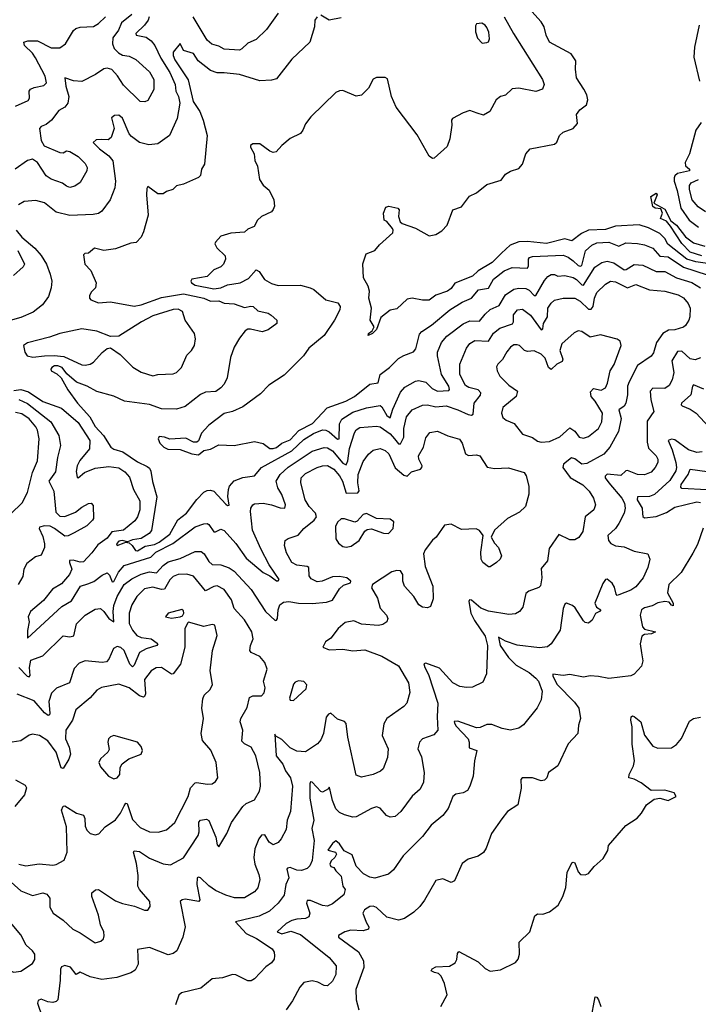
# Model space of a CAD drawing. Extents: x 1603745 to 1745082, y 385868 to 533966.
# Tile 130 of 256: x 1617589 to 1621593, y 441188 to 446997. Entities that reach past the tile are written whole.
import ezdxf

# ---------------------------------------------------------------- set-up
doc = ezdxf.new("R2010")
doc.units = 0

msp = doc.modelspace()

# ---------------------------------------------------------------- linework, layer by layer
at = {"layer": '0CON20XD'}
for points in [[(1618251.5, 447028.5), (1618190.3, 446979.7), (1618171.4, 446935), (1618139.3, 446890.7), (1618135.9, 446855), (1618147.4, 446827.4), (1618171.7, 446801.7), (1618195, 446788.6), (1618235, 446782.2), (1618275, 446762.5), (1618355, 446690), (1618380, 446645), (1618381.5, 446585), (1618345, 446520), (1618327.7, 446512.3), (1618300, 446515), (1618202, 446612), (1618166.9, 446666.9), (1618132.9, 446702.9), (1618105, 446711.4), (1618085, 446708.1), (1618036.9, 446673.1), (1617955, 446632.5), (1617907.2, 446637.2), (1617856.4, 446653.6), (1617861.3, 446605), (1617880, 446545), (1617872.5, 446505), (1617855, 446480.4), (1617819.2, 446460.8), (1617777.5, 446405), (1617745, 446378.5), (1617715, 446368.1), (1617706.9, 446355), (1617715.3, 446285.3), (1617734, 446254), (1617825, 446212.9), (1617845, 446212.5), (1617865, 446222.9), (1617885, 446220), (1617935, 446190), (1617975, 446149.2), (1617987.8, 446125), (1617985.7, 446105), (1617945, 446037.5), (1617915, 446015.6), (1617885, 446008.1), (1617865, 446014.4), (1617842.6, 446032.6), (1617775, 446055.6), (1617745, 446077.1), (1617693.8, 446155), (1617665, 446173.8), (1617635, 446166.9), (1617563.1, 446115)], [(1617563.5, 446486.5), (1617639.3, 446520.7), (1617646.5, 446535), (1617644.4, 446575), (1617653.4, 446586.6), (1617675, 446596.8), (1617731.7, 446608.3), (1617746.5, 446625), (1617739.7, 446665), (1617683.1, 446773.1), (1617665, 446800), (1617616.9, 446845), (1617614.2, 446865), (1617637.1, 446872.9), (1617695, 446871.8), (1617775, 446831.3), (1617825, 446830.4), (1617860, 446855), (1617906.7, 446933.3), (1617920.8, 446945), (1617945, 446953.1), (1618023.7, 446956.3), (1618055, 446975.5), (1618094.6, 447015)], [(1618353.9, 447015), (1618347.5, 446995), (1618325.5, 446965), (1618274, 446915), (1618275.9, 446905.9), (1618335, 446894.1), (1618365, 446872), (1618385.7, 446845), (1618420.9, 446770.9), (1618475.6, 446685), (1618506.2, 446615), (1618511.2, 446575), (1618526.7, 446545), (1618533.8, 446505), (1618518.2, 446415), (1618472.5, 446315), (1618405, 446265.6), (1618351.7, 446258.3), (1618295, 446273.1), (1618247.9, 446307.9), (1618235, 446324.4), (1618195, 446415.6), (1618175, 446433.3), (1618147.6, 446432.4), (1618131.7, 446418.3), (1618146.9, 446355), (1618128.3, 446301.7), (1618111.9, 446288.1), (1618069.3, 446290.7), (1618041.1, 446288.9), (1618023, 446273), (1618060, 446235), (1618114.1, 446195), (1618138.2, 446165), (1618154.6, 446045), (1618150, 446005), (1618123.6, 445935), (1618072.8, 445867.2), (1618055, 445854.4), (1618022.4, 445847.6), (1617885, 445841.8), (1617805, 445862.1), (1617735, 445916.2), (1617685, 445930.9), (1617615, 445924.4), (1617581.2, 445905)], [(1620447.6, 447015), (1620502.2, 446915), (1620673.5, 446645), (1620683.1, 446615), (1620673, 446587), (1620635, 446574.3), (1620535, 446594.2), (1620495, 446590), (1620455, 446552), (1620425, 446543.8), (1620401.2, 446525), (1620362.5, 446455), (1620325, 446433.3), (1620287.5, 446445), (1620245, 446461.2), (1620205, 446448.8), (1620143.3, 446415), (1620136.2, 446405), (1620138.1, 446375), (1620127.1, 446295), (1620111.3, 446248.7), (1620035, 446180), (1620025, 446177.5), (1620005, 446192.5), (1619935, 446317.5), (1619810.7, 446480.7), (1619782.2, 446545), (1619758.3, 446648.3), (1619745, 446656.2), (1619694.1, 446655.9), (1619675, 446646.7), (1619646.8, 446593.2), (1619605, 446552), (1619575, 446546.2), (1619495, 446579.2), (1619475, 446578), (1619455, 446567.5), (1619306.1, 446423.9), (1619275, 446382.5), (1619260, 446345), (1619245, 446326.7), (1619185, 446296.2), (1619136, 446255), (1619102.7, 446217.3), (1619085, 446214.2), (1619065, 446221.4), (1619005, 446265.8), (1618965, 446264.3), (1618950, 446255), (1618950, 446245), (1618972.9, 446205), (1618977.1, 446167.1), (1618993, 446133), (1619004.2, 446055), (1619025, 446020.8), (1619060.6, 445990.6), (1619088.6, 445935), (1619092.7, 445897.3), (1619085, 445876.7), (1619075, 445863.8), (1619015, 445836.2), (1618991.2, 445815), (1618972.7, 445777.3), (1618935, 445760.8), (1618915.4, 445744.6), (1618835, 445736.9), (1618775, 445720), (1618743.8, 445685), (1618741.2, 445675), (1618752.1, 445652.1), (1618801.2, 445605), (1618803.8, 445585), (1618791.2, 445555), (1618775, 445539.2), (1618735, 445520.8), (1618695, 445482.5), (1618604.4, 445465.6), (1618598.8, 445455), (1618602, 445445), (1618625, 445431.6), (1618735, 445409.4), (1618775, 445415.3), (1618815, 445432.2), (1618890.8, 445445), (1618939.3, 445470.7)], [(1619113.5, 447036.5), (1619045, 446939.2), (1618985, 446880.5), (1618935, 446859.1), (1618900, 446825), (1618885, 446818.2), (1618795, 446823.6), (1618765, 446841.2), (1618723, 446853), (1618695, 446877.5), (1618612.1, 447015)], [(1619485, 447009.2), (1619415, 446994.2), (1619365, 447024.3)], [(1621675, 445554.9), (1621578, 445568), (1621525.4, 445585.4), (1621413.8, 445673.8), (1621395, 445706.7), (1621365, 445735.6), (1621298.7, 445768.7), (1621243.8, 445786.2), (1621105, 445780), (1621045, 445758.6), (1620945, 445755.2), (1620904.2, 445735.8), (1620847.4, 445692.6), (1620805, 445704.2), (1620697.2, 445677.2), (1620585, 445688.4), (1620534.1, 445685.9), (1620482.1, 445667.9), (1620430.9, 445619.1), (1620376.8, 445565), (1620294.8, 445515.2), (1620260.4, 445485), (1620156.7, 445443.3), (1620135, 445411.9), (1620114, 445395), (1620045, 445371.5), (1620005, 445342.9), (1619965, 445341.9), (1619905, 445354.2), (1619875, 445348), (1619815, 445290.8), (1619775, 445284.2), (1619720.5, 445239.5), (1619695, 445170), (1619670, 445145), (1619645, 445133.3), (1619646.7, 445145), (1619668.3, 445161.7), (1619680, 445185), (1619656.7, 445225), (1619663.8, 445295), (1619649.2, 445355), (1619652.9, 445395), (1619645.5, 445425.5), (1619617.5, 445475), (1619612.9, 445557.1), (1619634.1, 445615.9), (1619685, 445636.2), (1619711.1, 445668.9), (1619790.2, 445739.8), (1619793.3, 445755), (1619788.6, 445765), (1619755, 445806.7), (1619740, 445815), (1619736, 445855), (1619748.8, 445891.2), (1619767.3, 445897.3), (1619820, 445885), (1619828.8, 445875), (1619823.6, 445836.4), (1619834.4, 445805), (1619845.8, 445795), (1619925, 445767.5), (1620005, 445722.8), (1620045, 445729.4), (1620078.9, 445751.1), (1620110.8, 445785), (1620144.6, 445875.4), (1620196.3, 445893.7), (1620243.3, 445956.7), (1620284.5, 445975.5), (1620346, 446025), (1620429.4, 446050.6), (1620454.4, 446085.6), (1620485, 446104.2), (1620535, 446119.2), (1620555.7, 446145), (1620574.6, 446205.4), (1620600, 446235), (1620745, 446263.5), (1620757.5, 446275), (1620774.4, 446315), (1620795, 446332.9), (1620855, 446356.2), (1620880, 446385), (1620875, 446437.5), (1620894, 446465), (1620933.8, 446495), (1620940.6, 446525), (1620934.4, 446554.4), (1620917.9, 446587.9), (1620874.2, 446655), (1620867.5, 446705), (1620870, 446755), (1620843.3, 446795), (1620715, 446863.8), (1620696.1, 446906.1), (1620683.8, 446955), (1620665.4, 446985.4), (1620611.4, 447045)], [(1619345, 447013.3), (1619330, 446995), (1619327.5, 446955), (1619301.4, 446865), (1619195.3, 446764.7), (1619105, 446649.4), (1619075, 446640.5), (1619006.2, 446636.2), (1618885, 446673.3), (1618795, 446684.3), (1618755, 446682.9), (1618715, 446697.8), (1618641.2, 446755), (1618615, 446797.5), (1618555.6, 446815.6), (1618535, 446856.2), (1618495, 446806), (1618495, 446786.7), (1618505, 446760), (1618582.5, 446642.5), (1618612.2, 446515), (1618651.5, 446455), (1618672.5, 446405), (1618695.4, 446314.6), (1618678.6, 446145), (1618662.5, 446115), (1618655, 446077.5), (1618645, 446066.7), (1618555, 446026), (1618515, 446017.5), (1618492.5, 445995), (1618456.1, 445983.9), (1618435, 445970), (1618405, 445970), (1618345, 446012.5), (1618338.8, 446001.2), (1618336.9, 445965), (1618346.2, 445843.8), (1618320, 445745), (1618305, 445713.3), (1618277.1, 445682.9), (1618245, 445678.1), (1618155, 445644.5), (1618085, 445635.8), (1618031.3, 445648.7), (1617995, 445620), (1617973, 445617), (1617965, 445610), (1617973.8, 445555), (1618008.3, 445518.3), (1618040, 445445), (1618035.6, 445414.4), (1618010.9, 445389.1), (1618001.2, 445368.8), (1618001.2, 445355), (1618008.8, 445345), (1618055, 445327.3), (1618125, 445331.8), (1618265, 445307.5), (1618305, 445315.8), (1618425, 445358.7), (1618555, 445379.1), (1618675, 445354.8), (1618715, 445336.7), (1618765, 445338.5), (1618795, 445324.4), (1618855, 445320), (1618915, 445300), (1618951.9, 445308.1), (1618966.2, 445305), (1618995, 445280), (1619055, 445265.7), (1619073.3, 445255), (1619106.2, 445225), (1619105.8, 445204.2), (1619055, 445166.7), (1619020, 445155), (1618951.2, 445171.2), (1618935, 445170.8), (1618919.1, 445160.9), (1618885, 445118.8), (1618854.5, 445065), (1618832.7, 445005), (1618813.3, 444885), (1618795, 444847.5), (1618775.5, 444824.5), (1618745.6, 444804.4), (1618685, 444800), (1618655, 444785.7), (1618566.2, 444715), (1618515, 444699.2), (1618425, 444701.5), (1618355, 444727.3), (1618207.4, 444747.4), (1618145, 444776.7), (1618045, 444802.9), (1617987.5, 444835), (1617925, 444859.4), (1617868, 444908), (1617839.3, 444945), (1617815, 444955.8), (1617795, 444954.5), (1617778.6, 444945), (1617771.9, 444935), (1617774.2, 444925), (1617808.6, 444908.6), (1617833.6, 444883.6), (1617872.6, 444812.6), (1617931.1, 444735), (1618003.4, 444655), (1618035, 444597.5), (1618084.1, 444545), (1618126.1, 444476.1), (1618143.8, 444463.8), (1618198.1, 444448.1), (1618285, 444389.7), (1618341.9, 444361.9), (1618355, 444351.2), (1618363.5, 444333.5), (1618372.2, 444272.2), (1618397.9, 444182.1), (1618366.9, 443983.1), (1618353.5, 443966.5), (1618305, 443935.6), (1618255, 443928.1), (1618225, 443916), (1618193.8, 443923.8), (1618175, 443921.3), (1618159.5, 443905), (1618165, 443895.8), (1618205, 443910), (1618215, 443914.2), (1618235, 443910), (1618252.9, 443895), (1618271.4, 443865), (1618285, 443862.9), (1618329.7, 443890.3), (1618385, 443901.5), (1618412.5, 443915), (1618475, 443962.1), (1618522.6, 444047.4), (1618573.3, 444085), (1618635, 444167.5), (1618675, 444209.4), (1618695, 444220), (1618715, 444222.5), (1618735, 444216.5), (1618805, 444139.2), (1618815, 444131.4), (1618825, 444132.5), (1618816.7, 444185), (1618821, 444225), (1618827.6, 444245), (1618855, 444276.4), (1618905, 444296.9), (1618975, 444306.5), (1619015, 444355.4), (1619195, 444453.1), (1619265, 444520), (1619321.8, 444555), (1619375, 444576.7), (1619395, 444575.7), (1619415.3, 444565), (1619465, 444521.8), (1619474.6, 444525.4), (1619476.7, 444613.3), (1619489.7, 444640.3), (1619555, 444681.4), (1619635, 444707.8), (1619715, 444720.5), (1619725, 444713.1), (1619755, 444662.1), (1619775, 444648.2), (1619790.7, 444699.3), (1619835, 444799.4), (1619861.1, 444828.9), (1619925, 444865.5), (1619945, 444868.8), (1619985, 444858.9), (1620021.8, 444821.8), (1620055, 444805.6), (1620120.9, 444809.1), (1620125.4, 444815), (1620121, 444835), (1620078.4, 444905), (1620053.4, 445015), (1620054.6, 445035), (1620077.7, 445092.3), (1620109.4, 445130.6), (1620205, 445203.3), (1620245, 445219.7), (1620301.2, 445218.8), (1620335, 445260.9), (1620365, 445288.5), (1620418.5, 445311.5), (1620456.3, 445373.7), (1620505, 445407.6), (1620535, 445414.2), (1620575, 445410.6), (1620595, 445402), (1620625, 445369.3), (1620635, 445369.2), (1620685, 445458.8), (1620705, 445482.5), (1620725, 445493.5), (1620745, 445493.8), (1620765, 445483.2), (1620805, 445487.2), (1620855, 445476.7), (1620875, 445464.7), (1620905, 445432.1), (1620915, 445431.5), (1620983.4, 445536.6), (1621023.1, 445565), (1621055, 445573.5), (1621095, 445563.2), (1621155, 445521.4), (1621167.2, 445522.8), (1621215, 445552.9), (1621265, 445549.2), (1621345, 445512.2), (1621395, 445511.7), (1621463.7, 445473.7), (1621555, 445446.7), (1621606.1, 445415)], [(1620318.3, 446858.3), (1620345, 446862.5), (1620355, 446867.5), (1620361.2, 446885), (1620357, 446923), (1620345, 446951.2), (1620335, 446966), (1620315, 446976.2), (1620285, 446972.5), (1620279.3, 446960.7), (1620279.2, 446925), (1620289.3, 446889.3), (1620318.3, 446858.3)], [(1621598.1, 446965), (1621570, 446835), (1621566, 446776), (1621600.4, 446635)], [(1621609.5, 446390.5), (1621578.4, 446345), (1621540.5, 446205), (1621514.8, 446155), (1621517.9, 446135), (1621540.9, 446115), (1621541.1, 446105), (1621471, 446089), (1621455, 446076.7), (1621450.4, 446065), (1621450.3, 446045), (1621468.9, 445988.9), (1621490.4, 445885), (1621539.7, 445815), (1621594.1, 445774.1)], [(1621635, 445864.7), (1621592.7, 445892.7), (1621557.5, 445935), (1621540, 445995), (1621541.7, 446018.3), (1621551.5, 446035), (1621593.5, 446055)], [(1621613.2, 445603.2), (1621545, 445626.4), (1621495, 445676.2), (1621428.3, 445778.3), (1621405, 445809.2), (1621370, 445825), (1621381.1, 445855), (1621372, 445882), (1621337.5, 445885), (1621324.4, 445894.4), (1621313.1, 445955), (1621345, 445973.8), (1621350.8, 445965), (1621330, 445915), (1621395, 445879.2), (1621431.2, 445811.2), (1621463.5, 445785), (1621516.9, 445716.9), (1621565, 445680), (1621630.7, 445660.7)], [(1617568.1, 445755), (1617601.6, 445715), (1617678.6, 445648.6), (1617716.7, 445606.7), (1617746.8, 445555), (1617768.8, 445495), (1617779.2, 445455), (1617775.4, 445415), (1617759.4, 445365), (1617724, 445315), (1617667.9, 445272.1), (1617595, 445239.4), (1617506.1, 445213.9)], [(1618939.3, 445470.7), (1618985, 445521.1), (1619002.1, 445512.1), (1619034.4, 445465), (1619075, 445441.2), (1619115, 445430), (1619245, 445430.3), (1619302, 445415), (1619325, 445405.4), (1619395, 445344.4), (1619466.9, 445326.9), (1619479.2, 445305), (1619477.5, 445285), (1619446.7, 445225), (1619385, 445134.2), (1619295, 445060), (1619263.1, 445015), (1619150.1, 444899.9), (1619058.8, 444841.2), (1619010.2, 444789.8), (1618905, 444712.5), (1618845, 444685.4), (1618795, 444674.6), (1618705, 444605.6), (1618680.9, 444579.1), (1618662.2, 444557.8), (1618645, 444513.3), (1618635, 444504.2), (1618615, 444504.3), (1618568.6, 444528.6), (1618475, 444523.1), (1618443.3, 444535), (1618411.7, 444538.3), (1618405.6, 444524.4), (1618415, 444498.1), (1618439.4, 444475), (1618463.9, 444463.9), (1618535, 444461.2), (1618605, 444436.1), (1618645, 444430.8), (1618675, 444454.7), (1618715.7, 444464.3), (1618765, 444488.8), (1618855, 444484.6), (1618975, 444509.2), (1619025, 444496.4), (1619065, 444467.3), (1619085, 444467.5), (1619105, 444474.1), (1619135, 444499.4), (1619185, 444517.9), (1619236.9, 444573.1), (1619315.7, 444615), (1619402.5, 444707.5), (1619513.6, 444746.4), (1619564.1, 444775), (1619655, 444846.6), (1619704.6, 444855.4), (1619716.3, 444905), (1619770.3, 444945), (1619825, 444998.8), (1619855, 445017.1), (1619911.9, 445038.1), (1619925.6, 445055), (1619948.5, 445141.5), (1619962.4, 445157.6), (1620017.9, 445195), (1620126.5, 445285), (1620199, 445331), (1620254.7, 445355.3), (1620295.7, 445404.3), (1620355, 445413.2), (1620385, 445465.5), (1620446.9, 445515), (1620495, 445535.3), (1620585, 445531.1), (1620590.8, 445545), (1620590.4, 445585), (1620597.1, 445595), (1620615, 445600.8), (1620795, 445607.8), (1620825, 445596.7), (1620854.2, 445574.2), (1620885, 445547.8), (1620895, 445542.5), (1620905, 445546.2), (1620927, 445633), (1620965, 445666.7), (1620995, 445680.3), (1621065, 445683.9), (1621125, 445661.8), (1621165, 445680.7), (1621235, 445677.2), (1621275, 445669.3), (1621325, 445650), (1621365, 445602.6), (1621415, 445599), (1621505, 445537.2), (1621645, 445492)], [(1617578.7, 445635), (1617617.1, 445555), (1617609.8, 445540.2), (1617552.1, 445487.9)], [(1618298, 444158), (1618297.3, 444105), (1618283.6, 444065), (1618268.5, 444041.5), (1618200.6, 443985), (1618133.7, 443976.3), (1618105, 443939.3), (1618050.4, 443899.6), (1618015, 443851.3), (1617965, 443799.7), (1617945, 443796.1), (1617905, 443807.8), (1617883.6, 443806.4), (1617882.5, 443795), (1617897.4, 443755), (1617883.9, 443725), (1617835, 443669.3), (1617783, 443637), (1617728.7, 443571.3), (1617653.7, 443506.3), (1617639.5, 443475), (1617645.4, 443445), (1617634.5, 443394.5), (1617635, 443347.5), (1617838.4, 443535), (1617895, 443568.8), (1617946.9, 443655), (1617990.2, 443669.8), (1618026.6, 443683.4), (1618075, 443719.7), (1618105, 443733.3), (1618119.3, 443719.3), (1618135, 443680), (1618145, 443682.9), (1618172.3, 443737.7), (1618205, 443776.8), (1618363.3, 443826.7), (1618393.1, 443855), (1618492.7, 443907.3), (1618625, 444005.9), (1618675, 444023.8), (1618695, 444025.4), (1618705, 444019.6), (1618735, 443976.5), (1618745, 443975.6), (1618775, 443991.5), (1618795, 443983.1), (1618865, 443906.9), (1618925, 443821.2), (1619025, 443736.4), (1619065.9, 443715.9), (1619105, 443686), (1619115, 443686.2), (1619120.8, 443695), (1619060.7, 443780.7), (1619012.5, 443875), (1618963.2, 443985), (1618950.4, 444095), (1618953.7, 444116.3), (1618964.2, 444135), (1618975, 444141.1), (1619025, 444144.6), (1619075.3, 444135.3), (1619125, 444117.8), (1619153.9, 444116.1), (1619156.7, 444135), (1619136.4, 444196.4), (1619112, 444235), (1619103.2, 444275), (1619125.9, 444314.1), (1619172.2, 444357.8), (1619315, 444452.4), (1619385, 444473.8), (1619405, 444471.7), (1619435, 444454.2), (1619495, 444380.2), (1619515, 444371.8), (1619525.9, 444394.1), (1619535, 444467.1), (1619565, 444560.8), (1619575, 444577.3), (1619595, 444590.4), (1619695, 444599.5), (1619715, 444595.8), (1619775, 444553), (1619800.2, 444525), (1619825, 444495.4), (1619835.2, 444494.8), (1619856.3, 444535), (1619856.4, 444585), (1619871.8, 444655), (1619905, 444696.1), (1619965, 444723.4), (1619995, 444725.9), (1620045, 444713.1), (1620105, 444718.4), (1620175, 444696.2), (1620235, 444668.2), (1620255, 444664.5), (1620265, 444670), (1620270.7, 444735), (1620307.5, 444782.5), (1620310.3, 444795), (1620294, 444814), (1620238.2, 444828.2), (1620219.4, 444839.4), (1620186.9, 444905), (1620186.6, 444965), (1620225, 445059.4), (1620245, 445086.4), (1620275, 445105.4), (1620355, 445100.9), (1620385, 445147.3), (1620421.8, 445178.2), (1620496.9, 445203.1), (1620502.9, 445215), (1620503.5, 445256.5), (1620525.8, 445285), (1620555, 445289.6), (1620602.9, 445255), (1620665, 445167.1), (1620675, 445173.3), (1620678.8, 445205), (1620702.2, 445245), (1620705.4, 445295), (1620725.5, 445325), (1620745, 445341.8), (1620795, 445353.8), (1620865, 445355.3), (1620895, 445337.5), (1620945, 445288.6), (1620960.9, 445289.1), (1620972.2, 445305), (1620980.5, 445355), (1620995, 445388.2), (1621045, 445437.7), (1621075.3, 445454.7), (1621105, 445450.8), (1621174.7, 445415.3), (1621225, 445435.4), (1621305, 445404), (1621395, 445396.1), (1621475, 445374.6), (1621506.1, 445356.1), (1621532.6, 445322.6), (1621545.4, 445295), (1621543.3, 445245), (1621536.7, 445225), (1621517.3, 445192.7), (1621505, 445183.3), (1621455, 445168.2), (1621416.7, 445165), (1621384.1, 445145.9), (1621347.2, 445092.8), (1621328.5, 445031.5), (1621315, 445011.5), (1621235, 444957.8), (1621185, 444861.4), (1621175.9, 444835), (1621175.3, 444784.7), (1621166.2, 444735), (1621155, 444717.5), (1621124.4, 444695), (1621138.2, 444645), (1621122, 444568), (1621071.8, 444475), (1621035, 444434.5), (1620935, 444378.9), (1620905, 444375.4), (1620865, 444405.9), (1620845, 444412.7), (1620797.9, 444375), (1620794.5, 444355), (1620836.8, 444296.8), (1620912.1, 444252.1), (1620949.1, 444215), (1620975, 444173.8), (1620987.1, 444135), (1620975.8, 444105), (1620925.3, 444064.7), (1620912.6, 443977.4), (1620888.6, 443941.4), (1620865, 443929.4), (1620835, 443928.1), (1620769.3, 443959.3), (1620712.3, 443877.7), (1620702.2, 443805), (1620665, 443760), (1620669.2, 443705), (1620662.4, 443657.6), (1620652.4, 443647.6), (1620593.3, 443625), (1620575, 443612), (1620558.3, 443531.7), (1620538, 443505), (1620515, 443492.2), (1620475, 443488.6), (1620355, 443506.9), (1620310, 443525), (1620255, 443572.5), (1620242.9, 443575), (1620239.1, 443565), (1620251.3, 443495), (1620271.9, 443451.9), (1620335, 443360), (1620349.1, 443305), (1620342.5, 443137.5), (1620321.2, 443088.8), (1620259.7, 443060.3), (1620225, 443056.7), (1620185, 443062.7), (1620145, 443085.5), (1620065, 443171.1), (1619985, 443201.4), (1619973, 443197), (1619978.5, 443175), (1620001.3, 443135), (1620057.1, 442965), (1620052.2, 442885), (1620055.6, 442805), (1620032.6, 442777.4), (1619965.4, 442754.6), (1619948.9, 442735), (1619937.5, 442695), (1619958.9, 442648.9), (1619976.4, 442555), (1619972, 442498), (1619952.3, 442457.7), (1619905, 442416.9), (1619836.9, 442325), (1619804.2, 442295.8), (1619775, 442291.4), (1619752.4, 442302.4), (1619715, 442346), (1619695, 442352.9), (1619665, 442344.4), (1619575, 442294.4), (1619555, 442292.2), (1619506.2, 442306.2), (1619475, 442320), (1619455, 442341.1), (1619435, 442390), (1619421.5, 442451.5), (1619415, 442470), (1619410.6, 442459.4), (1619375, 442439.6), (1619365, 442443.5), (1619315, 442499.4), (1619305, 442500.8), (1619300.9, 442489.2), (1619301.9, 442405), (1619324.4, 442275), (1619313, 442225), (1619327.1, 442155), (1619315, 442036.7), (1619300.5, 442005), (1619285, 441990), (1619252.2, 441977.8), (1619225, 441980), (1619185, 441994.5), (1619168.9, 441991.1), (1619165.6, 441985), (1619176.6, 441935), (1619159.6, 441895), (1619148.6, 441831.4), (1619114.7, 441785.3), (1619062.3, 441737.7), (1619001.8, 441708.3), (1618863.1, 441675), (1618925.6, 441605.6), (1618986.6, 441576.6), (1619078.6, 441515), (1619090.6, 441495), (1619093.1, 441475), (1619090.6, 441455), (1619075, 441432.5), (1619040.6, 441409.4), (1618975, 441338), (1618955, 441326.2), (1618935, 441326.2), (1618865, 441361.2), (1618845, 441363.8), (1618785, 441343.8), (1618725, 441338.8), (1618657.2, 441282.8), (1618543.8, 441255), (1618528.3, 441241.7), (1618508, 441185)], [(1618374.3, 444895.7), (1618405, 444903.3), (1618495, 444908.1), (1618515, 444916), (1618544.3, 444945), (1618575, 445018.8), (1618603.7, 445046.3), (1618620, 445075), (1618627.1, 445115), (1618620, 445145), (1618564.6, 445224.6), (1618550, 445275), (1618525, 445288.9), (1618495, 445286.6), (1618375, 445250.3), (1618306.9, 445215), (1618175, 445130), (1618125, 445128), (1618045, 445158.9), (1617955, 445172.9), (1617825, 445145.3), (1617765.9, 445124.1), (1617635, 445091.2), (1617612.5, 445075), (1617618.8, 445035), (1617633.3, 445015), (1617666.4, 445006.4), (1617735.2, 445014.8), (1617793, 445017), (1617849.3, 445009.3), (1617955, 444960.9), (1617975, 444958.2), (1618005, 444964.5), (1618025, 444976.5), (1618075, 445034), (1618105, 445056.7), (1618125, 445061.2), (1618181.7, 445021.7), (1618256.9, 444946.9), (1618305, 444916.9), (1618374.3, 444895.7)], [(1620665, 444504.2), (1620715, 444509.4), (1620775, 444536.5), (1620835, 444588.6), (1620865, 444569.5), (1620890, 444535), (1620915, 444529.2), (1620945, 444538.5), (1621004.6, 444585), (1621023.5, 444625), (1621027.2, 444675), (1620985, 444747.6), (1620961.4, 444775), (1620957.5, 444802.5), (1620975, 444821.1), (1621019.3, 444810.7), (1621045, 444826), (1621057.1, 444852.9), (1621072.7, 444925), (1621096.8, 444963.2), (1621137.1, 445075), (1621131.4, 445101.4), (1621115, 445112.9), (1621015, 445137.7), (1620955, 445123.6), (1620905, 445157.5), (1620885, 445162.5), (1620860.4, 445149.6), (1620786.9, 445085), (1620775.5, 445045), (1620792.9, 444995), (1620789.2, 444980.8), (1620757.8, 444965), (1620725.5, 444934.5), (1620710, 444945), (1620689.9, 444999.9), (1620665, 445023.8), (1620625, 445042.7), (1620585, 445040), (1620566.7, 445045), (1620537.5, 445075), (1620525, 445080), (1620505, 445078.5), (1620485, 445065.6), (1620462.4, 445037.6), (1620438.3, 444991.7), (1620410, 444965), (1620401.7, 444948.3), (1620405.7, 444925), (1620422.5, 444895), (1620475, 444840.5), (1620526.7, 444805), (1620517.7, 444775), (1620440.2, 444709.8), (1620432.2, 444675), (1620440.6, 444650.6), (1620458.8, 444635), (1620505.8, 444615), (1620555, 444552.9), (1620615, 444532.9), (1620645, 444510.8), (1620665, 444504.2)], [(1621605, 445001.5), (1621575, 444991.2), (1621545, 444996.2), (1621495, 445041.6), (1621469.4, 445040.6), (1621435.9, 444985), (1621448.4, 444915), (1621438, 444872), (1621420.1, 444839.9), (1621395, 444821.1), (1621325, 444822.7), (1621308.5, 444805), (1621312.4, 444755), (1621330, 444685), (1621292.1, 444627.9), (1621291.8, 444505), (1621300, 444470), (1621344.4, 444425), (1621353.3, 444405), (1621353.3, 444385), (1621338.5, 444355), (1621315, 444327.5), (1621275, 444312.5), (1621235, 444313.9), (1621175, 444338), (1621164.7, 444335.3), (1621135, 444307.6), (1621054.8, 444315.2), (1621043.1, 444305), (1621044.3, 444295), (1621064.3, 444264.3)], [(1617555, 444810), (1617595, 444815.8), (1617641.1, 444801.1), (1617725, 444744.8), (1617835, 444705.8), (1617935, 444620.7), (1618002.4, 444515), (1618000.6, 444465), (1617943.6, 444396.4), (1617927.4, 444365), (1617922.3, 444332.3), (1617928.8, 444298.8), (1617935, 444293.5), (1617970.5, 444325), (1618035, 444352.1), (1618115, 444361.6), (1618175, 444353.8), (1618209.2, 444329.2), (1618237.8, 444297.8), (1618260.5, 444225), (1618298, 444158)], [(1621625, 444816.7), (1621565, 444843.8), (1621558, 444835), (1621548.5, 444785), (1621494.6, 444735), (1621491.5, 444725), (1621498.6, 444718.6), (1621545, 444699.7), (1621579.6, 444675), (1621655.3, 444595)], [(1617585, 444756.3), (1617635, 444733.3), (1617772, 444625), (1617820.4, 444545), (1617829.2, 444485), (1617811.3, 444415), (1617800.4, 444329.6), (1617762, 444275), (1617791.1, 444215), (1617802.5, 444092.5), (1617825, 444067.5), (1617855, 444065.6), (1617918.6, 444091.4), (1617955, 444122), (1617995, 444143.3), (1618010, 444145), (1618021.7, 444131.7), (1618024, 444055), (1618018, 444045), (1617985, 444012), (1617910.3, 443969.7), (1617875, 443951.4), (1617855, 443950), (1617795.3, 443995.3), (1617768.3, 444008.3), (1617735, 444011.5), (1617706.7, 444003.3), (1617703.1, 443995), (1617725, 443948), (1617736.2, 443905), (1617735, 443883.3), (1617715, 443838.8), (1617681.7, 443828.3), (1617631.5, 443788.5), (1617614.5, 443755), (1617607.3, 443712.7), (1617580, 443665)], [(1617537.8, 444082.2), (1617604.1, 444145.9), (1617635, 444208.8), (1617664.2, 444325), (1617694.7, 444395), (1617704.2, 444525), (1617694.8, 444574.8), (1617683.8, 444595), (1617645, 444641.7), (1617602.2, 444672.2), (1617565, 444680.4)], [(1617585, 443176.1), (1617633.2, 443125), (1617645, 443119.4), (1617651.5, 443128.5), (1617647.1, 443175), (1617655, 443218), (1617726.4, 443243.7), (1617845, 443362), (1617885, 443356.2), (1617908.5, 443361.5), (1617925, 443432.5), (1617975, 443483.8), (1618035, 443520), (1618065, 443523.5), (1618085, 443506.2), (1618115, 443463.8), (1618145.4, 443444.6), (1618139.8, 443505), (1618145, 443541.4), (1618164.4, 443595), (1618205, 443664.7), (1618250.9, 443699.1), (1618305, 443726.5), (1618355, 443740.5), (1618395.6, 443734.4), (1618435, 443777.5), (1618465, 443799.2), (1618535, 443818.1), (1618625, 443859.5), (1618659.1, 443859.1), (1618677.8, 443845), (1618705, 443800), (1618725, 443783.5), (1618775, 443781.5), (1618825, 443763.3), (1618855, 443743.8), (1618955.2, 443635.2), (1619039.6, 443505), (1619096.8, 443453.2), (1619105, 443454.2), (1619110.5, 443465), (1619113.2, 443515), (1619123.8, 443545), (1619145, 443560), (1619176.2, 443563.8), (1619235, 443554.2), (1619315, 443552.2), (1619399.1, 443560.9), (1619435, 443572.5), (1619475, 443640), (1619499.6, 443660.4), (1619540, 443675), (1619542, 443685), (1619518.8, 443705), (1619475, 443713.2), (1619435, 443710), (1619374.4, 443684.4), (1619345, 443680.5), (1619308.1, 443698.1), (1619297, 443717), (1619294.5, 443764.5), (1619285, 443772.2), (1619225, 443778.5), (1619195, 443795.6), (1619162.7, 443852.7), (1619151.1, 443895), (1619156.2, 443925), (1619173.4, 443936.6), (1619233, 443957), (1619265.3, 443994.7), (1619325.6, 444044.4), (1619339.6, 444065), (1619334.6, 444085), (1619297.2, 444125), (1619274.2, 444165), (1619247.5, 444265), (1619250.4, 444295), (1619275, 444319.3), (1619345, 444354.7), (1619375, 444365.3), (1619405, 444366.3), (1619442.2, 444345), (1619475, 444307.1), (1619493.7, 444275), (1619514.8, 444204.8), (1619584.7, 444205.3), (1619591.9, 444218.1), (1619584.1, 444265), (1619585.7, 444315), (1619615, 444390.6), (1619646.3, 444433.7), (1619675, 444457.3), (1619715, 444466.9), (1619745, 444456.2), (1619766.1, 444435), (1619805, 444352.5), (1619855, 444310.5), (1619875, 444304.3), (1619900.8, 444329.2), (1619953.6, 444346.4), (1619962.5, 444355), (1619964.4, 444365), (1619944.5, 444405), (1619941.9, 444425), (1619972.5, 444475), (1619985, 444531.2), (1620008.7, 444561.3), (1620055, 444570), (1620115, 444541.2), (1620183.3, 444523.3), (1620199.5, 444499.5), (1620219.2, 444435), (1620236.6, 444426.6), (1620285, 444429.4), (1620303.2, 444423.2), (1620347.7, 444357.7), (1620391.4, 444348.6), (1620472.4, 444352.4), (1620565.4, 444325.4), (1620576.4, 444306.4), (1620593.1, 444245), (1620592.4, 444197.6), (1620572.9, 444125), (1620538.9, 444091.1), (1620467.1, 444055), (1620390.8, 443985), (1620370, 443945), (1620389.7, 443909.7), (1620415, 443883.3), (1620431.2, 443835), (1620423.3, 443815), (1620402.5, 443795), (1620365, 443770), (1620355, 443770), (1620322.5, 443795), (1620312, 443815), (1620310, 443855), (1620323.3, 443955), (1620302.7, 443982.7), (1620282.7, 443992.7), (1620195, 443990), (1620135, 444021.9), (1620095, 444014.5), (1620047.1, 443945), (1620025, 443925.8), (1619980.8, 443869.2), (1619971.1, 443845), (1619981.7, 443771.7), (1620027.5, 443655), (1620029.5, 443580.5), (1620012.5, 443535), (1619995, 443526.7), (1619965, 443531.2), (1619943.8, 443545), (1619914.3, 443595), (1619858.6, 443655), (1619850, 443685), (1619850, 443725), (1619835, 443746), (1619815, 443748.6), (1619785, 443740), (1619670, 443665), (1619665.7, 443645), (1619699.6, 443585), (1619716.2, 443526.2), (1619752.5, 443485), (1619760.8, 443465), (1619755, 443443.8), (1619731.7, 443428.3), (1619706.8, 443423.2), (1619605, 443431.4), (1619559.7, 443449.7), (1619509.3, 443440.7), (1619467.5, 443405), (1619425, 443348), (1619393.4, 443326.6), (1619376.7, 443295), (1619415, 443280), (1619495, 443284), (1619555, 443272.9), (1619625, 443279.4), (1619725, 443242.2), (1619823.5, 443185), (1619882.7, 443085), (1619891.5, 443028.5), (1619873.1, 442965), (1619855, 442945.6), (1619754.6, 442875.4), (1619736.6, 442843.4), (1619727.5, 442775), (1619762.9, 442695), (1619760, 442645), (1619732.8, 442577.2), (1619717, 442563), (1619675.4, 442544.6), (1619605, 442528.6), (1619575, 442540), (1619525.5, 442764.5), (1619514.6, 442844.6), (1619505, 442856.9), (1619465, 442870), (1619425, 442905.8), (1619410.7, 442899.3), (1619397.9, 442882.1), (1619380.8, 442785), (1619365, 442748), (1619345.5, 442724.5), (1619275, 442678.6), (1619225, 442682.7), (1619185, 442700.8), (1619135, 442749.7), (1619100.5, 442770.5), (1619095, 442782.5), (1619103, 442655), (1619141.1, 442605), (1619157.9, 442565), (1619187.2, 442525), (1619199.2, 442475), (1619186.4, 442325), (1619166.4, 442275), (1619160.9, 442219.1), (1619131.4, 442165), (1619115, 442143.1), (1619085, 442129.4), (1619060.5, 442145), (1619035, 442188.6), (1619015, 442185.5), (1619000.9, 442165), (1618976.9, 442105), (1618970, 442055), (1618975.9, 442015), (1619000.4, 441955), (1619006.2, 441925), (1618993.6, 441875), (1618975, 441851.5), (1618915, 441816.5), (1618857, 441817), (1618805, 441832.5), (1618745, 441860.3), (1618705, 441886.8), (1618655, 441933.5), (1618645, 441938.9), (1618636.2, 441935), (1618634.8, 441894.8), (1618652, 441805), (1618646.7, 441795), (1618565, 441808.1), (1618547.5, 441805), (1618536.7, 441795), (1618566.2, 441645), (1618552.1, 441585), (1618516.7, 441503.3), (1618495, 441488), (1618465, 441480.8), (1618355, 441523.1)], [(1621615, 444448.2), (1621585, 444443.8), (1621535, 444458.8), (1621455, 444519.3), (1621435, 444522.7), (1621415.6, 444515), (1621438.9, 444458.9), (1621459.8, 444385), (1621464.3, 444355), (1621459.8, 444335), (1621425, 444278.9), (1621335, 444197), (1621305, 444184.4), (1621235, 444182.7), (1621232.2, 444165), (1621262.2, 444115), (1621264.1, 444084.1), (1621266, 444066), (1621275, 444058.9), (1621344.1, 444065.9), (1621405, 444090.3), (1621455, 444120.4), (1621585, 444153.6), (1621605, 444149.6)], [(1621643.1, 444223.1), (1621495, 444231.8), (1621489.6, 444239.6), (1621492.1, 444255), (1621532.2, 444315), (1621544.7, 444345.3), (1621645, 444331.1)], [(1621064.3, 444264.3), (1621141.8, 444175), (1621157.6, 444145), (1621161.6, 444115), (1621154.6, 444085), (1621125, 444024.4), (1621103.6, 443995), (1621060, 443955), (1621062.3, 443925), (1621077.3, 443907.3), (1621105, 443893.8), (1621155, 443887.3), (1621215, 443861.5), (1621296.1, 443846.1), (1621306.2, 443815), (1621295.7, 443765), (1621267.8, 443705), (1621225, 443650.8), (1621195, 443631.1), (1621125, 443603.6), (1621115, 443601.1), (1621107.9, 443607.9), (1621098.8, 443648.8), (1621085, 443673.1), (1621055, 443696.7), (1621044.5, 443695.5), (1621028.9, 443671.1), (1620983.3, 443555), (1620991.9, 443531.9), (1621017.5, 443515), (1621010, 443505), (1620985.8, 443494.2), (1620965.8, 443454.2), (1620945, 443437.5), (1620925, 443440), (1620915, 443450), (1620866.8, 443526.8), (1620850.6, 443540.6), (1620815, 443554.2), (1620805, 443549.2), (1620796.1, 443523.9), (1620778.8, 443395), (1620725, 443315.6), (1620703.1, 443296.9), (1620655, 443290.8), (1620525, 443306.4), (1620455, 443330), (1620414.7, 443355), (1620423.7, 443305), (1620473.5, 443233.4), (1620519, 443189), (1620594.5, 443145), (1620635, 443111.8), (1620649.2, 443095), (1620672.1, 443035), (1620665.6, 442985), (1620642.8, 442937.2), (1620562.2, 442837.8), (1620535, 442818.1), (1620485, 442805.7), (1620435, 442816.4), (1620375, 442840), (1620345, 442839.3), (1620305, 442821.6), (1620285, 442820), (1620175, 442857.9), (1620152.5, 442857.5), (1620155, 442847.5), (1620165, 442829.6), (1620234.2, 442755), (1620241.1, 442735), (1620241.7, 442701.7), (1620285.6, 442685), (1620272.5, 442625), (1620264.5, 442535), (1620245.4, 442474.6), (1620230.9, 442449.1), (1620205, 442435.8), (1620162.4, 442427.6), (1620145.5, 442414.5), (1620116.4, 442343.6), (1620085, 442301.9), (1620017.5, 442245), (1619965, 442178.6), (1619852.2, 442065), (1619795, 441980.8), (1619765, 441956.9), (1619685, 441932.5), (1619655, 441938.2), (1619617.3, 441957.3), (1619575, 442002.9), (1619550, 442070), (1619503.6, 442093.6), (1619475, 442135.7), (1619455, 442152.5), (1619435, 442137.5), (1619407, 442097), (1619453.3, 442085), (1619458, 442075), (1619448, 442055), (1619427.5, 442035), (1619419.2, 442015), (1619425, 442002), (1619442.5, 441995), (1619453.8, 441975), (1619485.7, 441945), (1619496, 441886), (1619508.8, 441865), (1619502, 441835), (1619435, 441780.6), (1619405, 441766.5), (1619375, 441770.7), (1619305, 441800.8), (1619285, 441800), (1619281.3, 441785), (1619301.2, 441725), (1619295.8, 441704.2), (1619276.2, 441693.8), (1619225, 441691.4), (1619195, 441682), (1619162.1, 441665), (1619108.5, 441615), (1619135, 441603.8), (1619189.5, 441619.5), (1619245, 441599.1), (1619415, 441463.8), (1619455.7, 441415), (1619454.4, 441365), (1619434.2, 441325), (1619405, 441298), (1619385, 441298.8), (1619348.8, 441318.8), (1619315, 441326), (1619265, 441316), (1619241.3, 441288.7), (1619198.3, 441208.3), (1619161.9, 441155)], [(1619515, 443886.2), (1619545, 443892.1), (1619591.4, 443925), (1619625, 443980), (1619639.5, 443990.5), (1619665, 443994), (1619735, 443968.8), (1619765, 443966.7), (1619793.3, 443995), (1619796.7, 444035), (1619775, 444050), (1619694.2, 444054.2), (1619635, 444083.8), (1619615, 444078.8), (1619580.8, 444039.2), (1619566.9, 444033.1), (1619505, 444051.5), (1619485, 444051.9), (1619465, 444033.1), (1619451.9, 444008.1), (1619453.8, 443935), (1619469.2, 443909.2), (1619495, 443890), (1619515, 443886.2)], [(1621622.1, 443997.9), (1621588.5, 443901.5), (1621560.9, 443849.2), (1621492.2, 443735), (1621419.4, 443665), (1621411.9, 443615), (1621444, 443555), (1621445, 443540), (1621435, 443543.1), (1621421.3, 443561.3), (1621395, 443564.8), (1621355, 443557), (1621321, 443539), (1621275, 443528.3), (1621258.2, 443515), (1621250.8, 443485), (1621264.3, 443414.3), (1621275, 443402.3), (1621340, 443385), (1621316, 443374), (1621275, 443370.5), (1621259.4, 443360.6), (1621249.2, 443315), (1621257.5, 443262.5), (1621265.8, 443215), (1621257.1, 443182.9), (1621215, 443136.7), (1621195, 443126.2), (1621065, 443110), (1621005, 443123.1), (1620955, 443125.6), (1620915, 443118.2), (1620835.9, 443134.1), (1620795, 443128.8), (1620734.2, 443135.8), (1620733.8, 443125), (1620759.6, 443075), (1620861.7, 442971.7), (1620888, 442935), (1620897.5, 442875), (1620886.7, 442835), (1620882.5, 442785), (1620825.9, 442724.1), (1620763.8, 442595), (1620710, 442555), (1620700, 442525), (1620685, 442510), (1620665, 442506.7), (1620615, 442524.2), (1620553.3, 442525), (1620546.2, 442515), (1620547, 442463), (1620527.5, 442365), (1620466.7, 442325), (1620433.3, 442283.3), (1620372.2, 442195), (1620341.1, 442108.9), (1620325, 442084), (1620295, 442062), (1620235, 442043.8), (1620200.3, 442019.7), (1620153.6, 441916.4), (1620135, 441907.5), (1620085, 441929.2), (1620045, 441918), (1619977.2, 441802.8), (1619950, 441765), (1619915, 441732.5), (1619860, 441695), (1619825, 441684.2), (1619755, 441703.1), (1619695, 441759.3), (1619675, 441767.1), (1619655, 441766.2), (1619623.8, 441745), (1619614.5, 441725), (1619632.5, 441672.5), (1619648.6, 441645), (1619647.8, 441632.2), (1619615, 441622.1), (1619542.5, 441625), (1619506.7, 441615), (1619470, 441595), (1619470, 441585), (1619587.5, 441497.5), (1619617.5, 441445), (1619619.1, 441405), (1619571.5, 441275), (1619574.6, 441215), (1619590.6, 441155)], [(1617465, 441974.2), (1617595, 441857.2), (1617665, 441830.5), (1617725, 441845.5), (1617748.9, 441838.9), (1617767.1, 441815), (1617767.7, 441762.3), (1617787.1, 441725), (1617845, 441684.4), (1617902.4, 441632.4), (1617945, 441610.8), (1618035, 441550), (1618068.8, 441561.2), (1618083.8, 441575), (1618087.1, 441592.9), (1618085.7, 441615), (1618066.4, 441656.4), (1618054.5, 441715), (1618014.5, 441825), (1618015, 441846.7), (1618035.6, 441864.4), (1618055, 441865.6), (1618155, 441799.3), (1618195, 441782.5), (1618267, 441767), (1618325, 441742.9), (1618345, 441743.8), (1618358, 441765), (1618356.9, 441795), (1618295.9, 441865.9), (1618286.2, 441885), (1618287.2, 441947.2), (1618278.1, 442018.1), (1618261.4, 442085), (1618265, 442093.3), (1618295, 442090.7), (1618355, 442050.7), (1618435, 442017.3), (1618478, 442012), (1618555, 442052.5), (1618641.6, 442185), (1618647.4, 442205), (1618646.7, 442263.3), (1618655, 442274.4), (1618691.1, 442281.1), (1618705, 442273.1), (1618747.1, 442175), (1618755, 442130), (1618765, 442117.5), (1618811.4, 442195), (1618838.9, 442261.1), (1618905, 442355.6), (1618925, 442372.2), (1618975, 442394.2), (1619004.4, 442445), (1619008.9, 442475), (1619006.2, 442555), (1618982.1, 442655), (1618955.6, 442705), (1618915.3, 442725.3), (1618900.4, 442740.4), (1618905.8, 442805), (1618890, 442855), (1618894.7, 442875.3), (1618931.1, 442938.9), (1618945, 442999.2), (1618965, 443007.3), (1619015, 443008), (1619032, 443025), (1619038, 443055), (1619027.5, 443095), (1619050, 443165), (1619035.5, 443205), (1619005, 443240), (1618955, 443263.3), (1618946.9, 443275), (1618950.9, 443305), (1618967.1, 443345), (1618957.9, 443385), (1618915, 443456.5), (1618853.6, 443523.6), (1618838.5, 443575), (1618795.5, 443635), (1618755, 443656.7), (1618735, 443654.1), (1618685, 443627.8), (1618615.5, 443715), (1618575, 443726.7), (1618525, 443723.7), (1618495, 443711.3), (1618475, 443692.1), (1618443.1, 443636.9), (1618425, 443636.1), (1618375, 443650), (1618325, 443638.8), (1618280, 443595), (1618250.9, 443545), (1618234.1, 443495), (1618235.3, 443435), (1618254.3, 443395), (1618280.6, 443365), (1618305, 443351.9), (1618365, 443343.9), (1618399.5, 443319.5), (1618403.3, 443315), (1618398.6, 443305), (1618334.5, 443285.5), (1618296.7, 443263.3), (1618265, 443189.5), (1618255, 443180), (1618238.1, 443195), (1618205, 443276.4), (1618185, 443293.6), (1618165, 443300), (1618142.9, 443287.1), (1618116, 443224), (1618101.1, 443208.9), (1618075, 443203.9), (1617975, 443214.6), (1617939.4, 443200.6), (1617910.2, 443169.8), (1617882.5, 443085), (1617806.5, 443053.5), (1617776.4, 443023.7), (1617760.5, 442975), (1617766.5, 442905), (1617764.4, 442895.6), (1617757.1, 442892.9), (1617735, 442908.5), (1617675, 442979.5), (1617575, 443018.9)], [(1618485, 443466.7), (1618535, 443473.3), (1618550, 443480), (1618557.5, 443495), (1618555, 443510), (1618545, 443517.5), (1618465, 443496.7), (1618450, 443475), (1618485, 443466.7)], [(1617625, 442005.4), (1617703.9, 442016.1), (1617785, 442009.6), (1617805, 442013.5), (1617852, 442038), (1617868.5, 442085), (1617865.5, 442235), (1617836.2, 442333.8), (1617845, 442357.5), (1617855, 442360), (1617925, 442315.8), (1617965, 442303.8), (1617974.2, 442285), (1617975, 442240), (1617984.4, 442215), (1618005, 442195.8), (1618035, 442188.8), (1618055.8, 442194.2), (1618094, 442235), (1618155, 442276.2), (1618183.6, 442315), (1618205, 442360), (1618215, 442374.2), (1618222.7, 442372.7), (1618255, 442279.4), (1618300.6, 442230.6), (1618355, 442206.5), (1618407, 442203), (1618455, 442218.5), (1618505, 442260.6), (1618583.3, 442415), (1618597.8, 442465), (1618625, 442494), (1618635, 442497.5), (1618695, 442486.7), (1618725, 442489.4), (1618745, 442502), (1618758, 442525), (1618747.5, 442615), (1618717, 442687), (1618667.1, 442745), (1618659.4, 442785), (1618673.5, 442875), (1618664.3, 442935.7), (1618668.8, 442991.2), (1618678.3, 443011.7), (1618712.5, 443045), (1618726.9, 443075), (1618712.2, 443155), (1618725.7, 443275), (1618754.1, 443364.1), (1618740, 443425), (1618725, 443428.8), (1618675, 443416.9), (1618585, 443442.5), (1618580.7, 443439.3), (1618564.3, 443405), (1618564.2, 443295), (1618537.1, 443195), (1618495, 443137.1), (1618485, 443136.9), (1618425, 443175.3), (1618395, 443173.8), (1618364.7, 443155.3), (1618325, 443103.8), (1618330.8, 443019.2), (1618326.4, 443003.6), (1618319.7, 443000.3), (1618295, 443007.5), (1618235, 443056.3), (1618175, 443077.7), (1618072.4, 443057.6), (1618045, 443041.1), (1618005, 442996.4), (1617920, 442925), (1617900.8, 442865), (1617862.3, 442805), (1617859.6, 442755), (1617881.5, 442705), (1617888.9, 442665), (1617879.6, 442635), (1617845, 442580), (1617833.4, 442583.4), (1617803.4, 442675), (1617755, 442741.8), (1617705, 442773.3), (1617665, 442781.8), (1617645, 442775.6), (1617595, 442743.1), (1617545.6, 442734.4)], [(1619205, 442981.2), (1619279.7, 443050.3), (1619282.3, 443072.3), (1619265, 443092), (1619235, 443097.1), (1619215, 443089.2), (1619205, 443076.7), (1619180, 442995), (1619185, 442983.3), (1619205, 442981.2)], [(1620073.8, 441175), (1620112, 441245), (1620095, 441310), (1620075, 441353.3), (1620059.7, 441369.7), (1620036.1, 441376.1), (1620016.7, 441385), (1620022.7, 441397.3), (1620045, 441408.8), (1620125, 441413.8), (1620157.7, 441432.3), (1620167.5, 441452.5), (1620171.4, 441488.6), (1620180.5, 441499.5), (1620295, 441438), (1620335, 441399.2), (1620365, 441384), (1620425, 441391.9), (1620514, 441435), (1620530, 441455), (1620538.6, 441485), (1620535.7, 441554.3), (1620598.8, 441615), (1620629.3, 441710.7), (1620645, 441722.5), (1620675, 441720), (1620715, 441733.3), (1620766.1, 441773.9), (1620793.3, 441825), (1620811.7, 441878.3), (1620820, 441965), (1620847.7, 442022.3), (1620855, 442027.5), (1620865, 442023.8), (1620885, 441970), (1620897.5, 441955), (1620925, 441951.2), (1620945, 441960), (1620978.8, 442001.2), (1621032.3, 442047.7), (1621058.8, 442095), (1621063.8, 442125), (1621165, 442243.3), (1621233, 442287), (1621257.5, 442315), (1621287.5, 442365), (1621331.7, 442398.3), (1621365, 442403.8), (1621415, 442390), (1621462.5, 442415), (1621450, 442435), (1621395, 442450.9), (1621315, 442449.2), (1621255, 442495.4), (1621215, 442517.1), (1621183.8, 442525), (1621184.2, 442545), (1621210.5, 442595), (1621216.5, 442625), (1621202.4, 442722.4), (1621203.3, 442825), (1621194.6, 442865), (1621196.6, 442883.4), (1621205, 442890), (1621215, 442887.1), (1621253.1, 442855), (1621275, 442776), (1621325, 442711.4), (1621355, 442700), (1621435, 442702), (1621465, 442721.2), (1621494.4, 442755.6), (1621540.3, 442859.7), (1621565, 442874.2), (1621606.8, 442883.2)], [(1618145, 442518), (1618165, 442524), (1618180, 442545), (1618182, 442585), (1618193, 442607), (1618233.2, 442636.8), (1618305, 442663.8), (1618313.8, 442685), (1618305, 442710), (1618285, 442734), (1618145, 442773.3), (1618125, 442766.7), (1618113.3, 442755), (1618110, 442735), (1618117.7, 442692.3), (1618110, 442675), (1618065, 442636.7), (1618056.2, 442615), (1618065, 442590), (1618113.8, 442535), (1618145, 442518)], [(1617565, 442512.5), (1617621.4, 442481.4), (1617629.2, 442465), (1617617.1, 442425), (1617560.9, 442355)], [(1617585, 442014.6), (1617625, 442005.4)], [(1617555, 441378.5), (1617595, 441383.5), (1617665, 441428), (1617677.6, 441452.4), (1617677.5, 441485), (1617665, 441504), (1617626.5, 441536.5), (1617595, 441598.6), (1617535, 441670.8), (1617515, 441688), (1617501.2, 441688.8), (1617486.2, 441675), (1617459.2, 441615), (1617474.5, 441564.5), (1617472.7, 441465), (1617477.3, 441445), (1617495.6, 441415), (1617528.5, 441388.5), (1617555, 441378.5)], [(1618355, 441523.1), (1618285, 441512.5), (1618288.8, 441425), (1618269.7, 441390.3), (1618245.3, 441374.7), (1618163, 441347), (1618073.9, 441333.9), (1618005, 441350.8), (1617945, 441378), (1617922.5, 441365), (1617888.2, 441408.2), (1617855, 441416.9), (1617835, 441410), (1617829.3, 441395), (1617828.5, 441331.5), (1617814.5, 441215.5), (1617805, 441204.4), (1617785, 441199.1), (1617755, 441203.1), (1617715, 441218.1), (1617698.9, 441211.1), (1617693.6, 441195), (1617722.1, 441115)], [(1620958.8, 441095), (1620985, 441232.5), (1620995, 441230), (1621004, 441215), (1621017.8, 441175)]]:
    msp.add_lwpolyline(points, dxfattribs=at)

doc.saveas('drawing.dxf')
